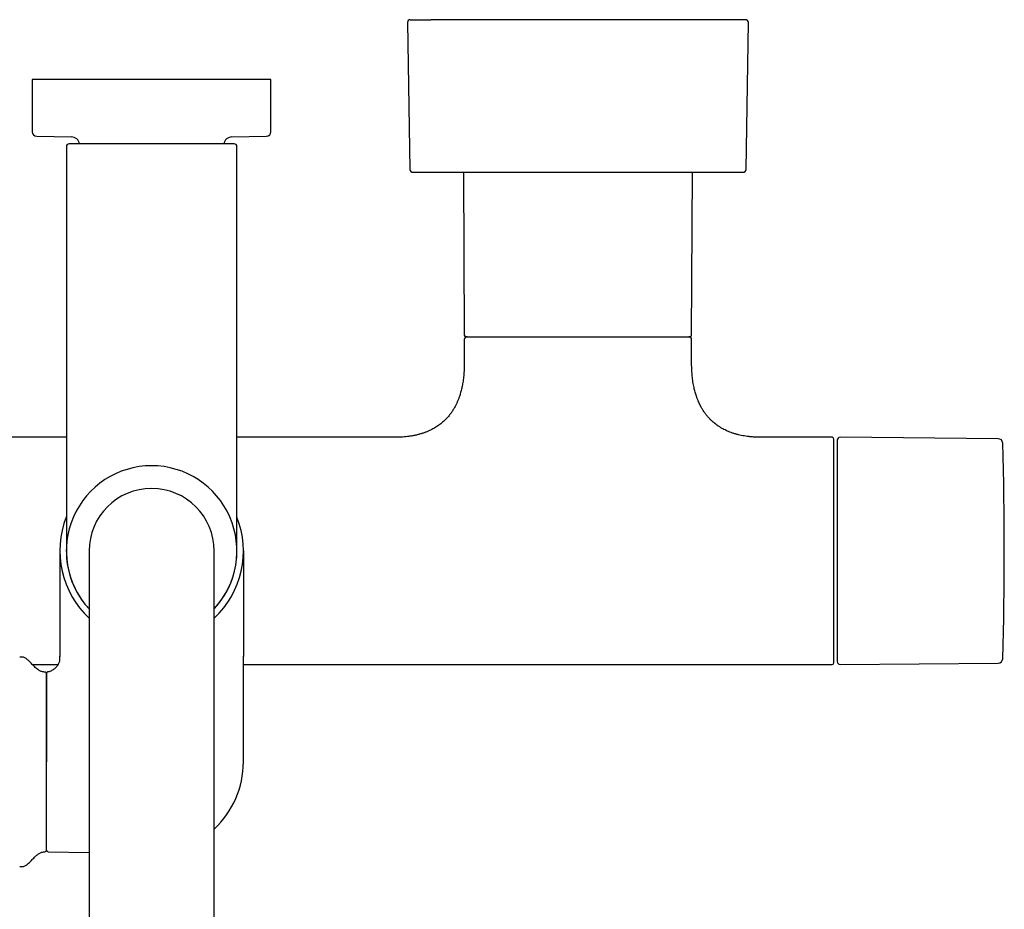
# Model space of a CAD drawing. Header units: millimetres. Extents: x 8 to 1881, y 12 to 2713.
# Tile 6 of 22: x 931 to 1104, y 1194 to 1350. Entities that reach past the tile are written whole.
import ezdxf

# ---------------------------------------------------------------- set-up
doc = ezdxf.new("R2010")
doc.units = ezdxf.units.MM

msp = doc.modelspace()

# ---------------------------------------------------------------- linework, layer by layer
at = {"color": 7, "linetype": 'Continuous', "lineweight": 30}
for p, q in [((999.01, 1349.98), (999.44, 1324.12)), ((1058.56, 1324.12), (1058.99, 1349.98)), ((933, 1339.97), (933, 1330.76)), ((975, 1339.97), (933, 1339.97)), ((975, 1330.76), (975, 1339.97)), ((933.79, 1329.96), (939.88, 1329.85)), ((968.12, 1329.85), (974.21, 1329.96)), ((939, 1328.14), (939, 1283.29)), ((969, 1283.29), (969, 1328.14)), ((1008.87, 1323.63), (1009, 1294.97)), ((1049, 1294.97), (1049.13, 1323.63)), ((1009, 1294.17), (1009, 1289.97)), ((1049, 1289.97), (1049, 1294.17)), ((939, 1276.97), (911.25, 1276.97)), ((996.75, 1276.97), (969, 1276.97)), ((1073.7, 1276.97), (1061.25, 1276.97)), ((1074, 1237.27), (1074, 1276.67)), ((1102.93, 1276.73), (1075.1, 1276.97)), ((937.85, 1256.97), (937.85, 1238.4)), ((943, 1256.97), (943, 1196.97)), ((965, 1196.97), (965, 1256.97)), ((970.15, 1256.97), (970.15, 1238.4)), ((931.21, 1238.27), (930.79, 1238.26)), ((933.04, 1236.97), (937.58, 1236.97)), ((937.85, 1238.44), (937.85, 1238.4)), ((937.85, 1238.4), (937.85, 1238.44)), ((937.85, 1237.83), (937.85, 1238.4)), ((970.15, 1238.4), (970.15, 1238.44)), ((970.15, 1238.4), (970.15, 1238.44)), ((970.15, 1219.83), (970.15, 1238.4)), ((970.15, 1236.97), (1073.7, 1236.97)), ((1075.1, 1236.98), (1102.93, 1237.22)), ((935.5, 1219.83), (935.5, 1235.35)), ((935.5, 1204.3), (935.5, 1219.83)), ((935.79, 1204), (943, 1203.87)), ((930.79, 1201.4), (931.21, 1201.39)), ((943, 1196.97), (943, 894.97)), ((965, 894.97), (965, 1196.97))]:
    msp.add_line(p, q, dxfattribs=at)
for centre, radius, start, end in [((999.51, 1349.99), 0.5, 90, 180.9548), ((1058.49, 1349.99), 0.5, 359.0452, 90), ((933.8, 1330.76), 0.8, 180, 269), ((974.2, 1330.76), 0.8, 271, 0), ((939.5, 1328.14), 0.5, 90, 180), ((939.85, 1328.35), 1.5, 10.875, 89), ((968.15, 1328.35), 1.5, 91, 169.1132), ((968.5, 1328.14), 0.5, 0, 90), ((999.94, 1324.13), 0.5, 180.956, 270), ((1058.06, 1324.13), 0.5, 270, 359.044), ((1009.3, 1294.97), 0.3, 180.25, 270), ((1009.5, 1294.17), 0.5, 90, 180), ((1048.5, 1294.17), 0.5, 0, 90), ((1048.7, 1294.97), 0.3, 270, 359.75), ((1073.7, 1276.67), 0.3, 360, 90), ((1075.1, 1276.47), 0.5, 89.5, 180), ((1102.92, 1275.93), 0.8, 1.673, 89.5), ((454.01, 1256.97), 649.99, 358.32705, 1.67295), ((954, 1256.97), 15, 90, 222.8334), ((954, 1256.97), 15, 317.1666, 90), ((954, 1256.97), 11, 90, 180), ((954, 1256.97), 11, 0, 90), ((954, 1256.97), 16.15, 158.2951, 227.0692), ((954, 1256.97), 16.15, 312.9308, 21.6926), ((954, 1256.97), 15.01, 179.0909, 222.869), ((954, 1256.97), 15.01, 317.131, 1.22), ((931.23, 1237.27), 1, 61.7897, 91), ((1073.7, 1237.27), 0.3, 270, 0), ((1075.1, 1237.48), 0.5, 180, 270.5), ((1102.92, 1238.02), 0.8, 270.5, 358.327), ((935.2, 1235.35), 0.3, 0, 90.8412), ((954, 1219.83), 16.15, 312.9308, 0), ((935.2, 1204.31), 0.3, 269.1588, 0), ((935.8, 1204.3), 0.3, 180, 269), ((931.23, 1202.39), 1, 269, 298.2103)]:
    msp.add_arc(centre, radius, start, end, dxfattribs=at)
for points, knots in [([(999.51, 1350.49), (999.51, 1350.49), (999.51, 1350.49), (999.53, 1350.49), (999.57, 1350.49), (999.64, 1350.49), (999.73, 1350.49), (999.85, 1350.49), (1000.01, 1350.49), (1000.19, 1350.49), (1000.4, 1350.49), (1000.64, 1350.49), (1000.9, 1350.49), (1001.22, 1350.49), (1001.6, 1350.49), (1002.06, 1350.49), (1002.56, 1350.49), (1002.93, 1350.49), (1003.12, 1350.49)], [0, 0, 0, 0, 0.015178, 0.072816, 0.130481, 0.188222, 0.246085, 0.30826, 0.370311, 0.432299, 0.494282, 0.556322, 0.618477, 0.678036, 0.758534, 0.83894, 0.919385, 1, 1, 1, 1]), ([(1058.49, 1350.49), (1058.49, 1350.49), (1058.49, 1350.49), (1058.46, 1350.49), (1058.4, 1350.49), (1058.31, 1350.49), (1058.18, 1350.49), (1058.01, 1350.49), (1057.81, 1350.49), (1057.57, 1350.49), (1057.29, 1350.49), (1056.94, 1350.49), (1056.53, 1350.49), (1056.06, 1350.49), (1055.56, 1350.49), (1055.04, 1350.49), (1054.52, 1350.49), (1054, 1350.49), (1053.46, 1350.49), (1052.9, 1350.49), (1052.3, 1350.49), (1051.69, 1350.49), (1051.08, 1350.49), (1050.46, 1350.49), (1049.82, 1350.49), (1049.17, 1350.49), (1048.49, 1350.49), (1047.8, 1350.49), (1047.03, 1350.49), (1046.16, 1350.49), (1045.18, 1350.49), (1044.17, 1350.49), (1043.24, 1350.49), (1042.38, 1350.49), (1041.6, 1350.49), (1040.82, 1350.49), (1040.02, 1350.49), (1039.21, 1350.49), (1038.39, 1350.49), (1037.43, 1350.49), (1036.33, 1350.49), (1035.1, 1350.49), (1033.87, 1350.49), (1032.75, 1350.49), (1031.77, 1350.49), (1030.92, 1350.49), (1030.07, 1350.49), (1029.22, 1350.49), (1028.37, 1350.49), (1027.52, 1350.49), (1026.62, 1350.49), (1025.66, 1350.49), (1024.65, 1350.49), (1023.65, 1350.49), (1022.66, 1350.49), (1021.67, 1350.49), (1020.63, 1350.49), (1019.53, 1350.49), (1018.39, 1350.49), (1017.26, 1350.49), (1016.16, 1350.49), (1015.14, 1350.49), (1014.2, 1350.49), (1013.35, 1350.49), (1012.52, 1350.49), (1011.71, 1350.49), (1010.91, 1350.49), (1010.16, 1350.49), (1009.44, 1350.49), (1008.77, 1350.49), (1008.11, 1350.49), (1007.48, 1350.49), (1006.86, 1350.49), (1006.27, 1350.49), (1005.65, 1350.49), (1005, 1350.49), (1004.33, 1350.49), (1003.7, 1350.49), (1003.31, 1350.49), (1003.12, 1350.49)], [0, 0, 0, 0, 0.008041, 0.018968, 0.029917, 0.042965, 0.055982, 0.068982, 0.081982, 0.094997, 0.108041, 0.123694, 0.139307, 0.154904, 0.170514, 0.186163, 0.198939, 0.211684, 0.224414, 0.237144, 0.249887, 0.262659, 0.274431, 0.286178, 0.297912, 0.309644, 0.321385, 0.333146, 0.344421, 0.35966, 0.374879, 0.390105, 0.40536, 0.416463, 0.427545, 0.438615, 0.449684, 0.46076, 0.471854, 0.483463, 0.499617, 0.515748, 0.531886, 0.548061, 0.559013, 0.569943, 0.580857, 0.591767, 0.602681, 0.613608, 0.624557, 0.637605, 0.650622, 0.663623, 0.676622, 0.689637, 0.702681, 0.718335, 0.733947, 0.749545, 0.765155, 0.780804, 0.793579, 0.806324, 0.819054, 0.831784, 0.844527, 0.857299, 0.869071, 0.880818, 0.892552, 0.904284, 0.916025, 0.927786, 0.93906, 0.954298, 0.969518, 0.984743, 1, 1, 1, 1]), ([(968.5, 1328.64), (968.5, 1328.64), (968.49, 1328.64), (968.44, 1328.64), (968.37, 1328.64), (968.26, 1328.64), (968.12, 1328.64), (967.94, 1328.64), (967.73, 1328.64), (967.5, 1328.64), (967.26, 1328.64), (967.01, 1328.64), (966.74, 1328.64), (966.45, 1328.64), (966.11, 1328.64), (965.72, 1328.64), (965.26, 1328.64), (964.77, 1328.64), (964.26, 1328.64), (963.71, 1328.64), (963.15, 1328.64), (962.55, 1328.64), (961.94, 1328.64), (961.31, 1328.64), (960.67, 1328.64), (960.01, 1328.64), (959.32, 1328.64), (958.58, 1328.64), (957.82, 1328.64), (957.04, 1328.64), (956.27, 1328.64), (955.51, 1328.64), (954.76, 1328.64), (954.03, 1328.64), (953.34, 1328.64), (952.67, 1328.64), (952.02, 1328.64), (951.35, 1328.64), (950.67, 1328.64), (949.99, 1328.64), (949.32, 1328.64), (948.7, 1328.64), (948.12, 1328.64), (947.59, 1328.64), (947.07, 1328.64), (946.56, 1328.64), (946.02, 1328.64), (945.45, 1328.64), (944.85, 1328.64), (944.29, 1328.64), (943.74, 1328.64), (943.23, 1328.64), (942.74, 1328.64), (942.28, 1328.64), (941.86, 1328.64), (941.47, 1328.64), (941.12, 1328.64), (940.8, 1328.64), (940.5, 1328.64), (940.24, 1328.64), (940, 1328.64), (939.82, 1328.64), (939.67, 1328.64), (939.57, 1328.64), (939.51, 1328.64), (939.5, 1328.64), (939.5, 1328.64)], [0, 0, 0, 0, 0.014579, 0.029126, 0.043671, 0.058246, 0.073705, 0.089124, 0.104541, 0.119991, 0.13288, 0.145736, 0.158579, 0.171432, 0.184313, 0.200762, 0.217164, 0.233563, 0.250003, 0.266452, 0.282854, 0.299253, 0.315693, 0.331797, 0.347858, 0.363916, 0.380013, 0.397675, 0.415293, 0.432921, 0.450093, 0.466729, 0.483349, 0.5, 0.514581, 0.529129, 0.543674, 0.558246, 0.573705, 0.589124, 0.604541, 0.619991, 0.63288, 0.645736, 0.658579, 0.671432, 0.684313, 0.700762, 0.717164, 0.733563, 0.750003, 0.766452, 0.782854, 0.799253, 0.815693, 0.831797, 0.847858, 0.863916, 0.880013, 0.897675, 0.915293, 0.932921, 0.950092, 0.966726, 0.983347, 1, 1, 1, 1]), ([(999.93, 1323.63), (999.93, 1323.63), (999.94, 1323.63), (1000.02, 1323.63), (1000.15, 1323.63), (1000.32, 1323.63), (1000.55, 1323.63), (1000.82, 1323.63), (1001.15, 1323.63), (1001.52, 1323.63), (1001.94, 1323.63), (1002.41, 1323.63), (1002.92, 1323.63), (1003.3, 1323.63), (1003.49, 1323.63)], [0, 0, 0, 0, 0.083022, 0.165981, 0.24902, 0.332688, 0.416299, 0.5, 0.583668, 0.667279, 0.75098, 0.834002, 0.916961, 1, 1, 1, 1]), ([(1003.49, 1323.63), (1003.66, 1323.63), (1004.01, 1323.63), (1004.58, 1323.63), (1005.18, 1323.63), (1005.81, 1323.63), (1006.48, 1323.63), (1007.16, 1323.63), (1007.87, 1323.63), (1008.61, 1323.63), (1009.38, 1323.63), (1010.19, 1323.63), (1011.02, 1323.63), (1011.88, 1323.63), (1012.76, 1323.63), (1013.65, 1323.63), (1014.57, 1323.63), (1015.49, 1323.63), (1016.44, 1323.63), (1017.4, 1323.63), (1018.39, 1323.63), (1019.4, 1323.63), (1020.42, 1323.63), (1021.45, 1323.63), (1022.49, 1323.63), (1023.53, 1323.63), (1024.57, 1323.63), (1025.62, 1323.63), (1026.68, 1323.63), (1027.74, 1323.63), (1028.82, 1323.63), (1029.89, 1323.63), (1030.97, 1323.63), (1032.03, 1323.63), (1033.09, 1323.63), (1034.13, 1323.63), (1035.17, 1323.63), (1036.2, 1323.63), (1037.23, 1323.63), (1038.26, 1323.63), (1039.27, 1323.63), (1040.27, 1323.63), (1041.25, 1323.63), (1042.2, 1323.63), (1043.13, 1323.63), (1044.05, 1323.63), (1044.95, 1323.63), (1045.83, 1323.63), (1046.69, 1323.63), (1047.54, 1323.63), (1048.35, 1323.63), (1049.14, 1323.63), (1049.89, 1323.63), (1050.61, 1323.63), (1051.3, 1323.63), (1051.97, 1323.63), (1052.61, 1323.63), (1053.22, 1323.63), (1053.8, 1323.63), (1054.34, 1323.63), (1054.85, 1323.63), (1055.32, 1323.63), (1055.75, 1323.63), (1056.15, 1323.63), (1056.51, 1323.63), (1056.84, 1323.63), (1057.13, 1323.63), (1057.38, 1323.63), (1057.6, 1323.63), (1057.77, 1323.63), (1057.91, 1323.63), (1058, 1323.63), (1058.06, 1323.63), (1058.07, 1323.63), (1058.07, 1323.63)], [0, 0, 0, 0, 0.013999, 0.027998, 0.041998, 0.055996, 0.069999, 0.083745, 0.0975, 0.111246, 0.125, 0.138997, 0.152997, 0.166998, 0.180996, 0.194999, 0.208745, 0.2225, 0.236246, 0.25, 0.263997, 0.277997, 0.291998, 0.305996, 0.319999, 0.333745, 0.3475, 0.361246, 0.375, 0.388997, 0.402997, 0.416998, 0.430996, 0.444999, 0.458745, 0.4725, 0.486246, 0.5, 0.513997, 0.527997, 0.541998, 0.555996, 0.569999, 0.583745, 0.5975, 0.611246, 0.625, 0.638997, 0.652997, 0.666998, 0.680996, 0.694999, 0.708745, 0.7225, 0.736246, 0.75, 0.763997, 0.777997, 0.791998, 0.805996, 0.819999, 0.833745, 0.8475, 0.861246, 0.875, 0.888997, 0.902997, 0.916998, 0.930996, 0.944999, 0.958745, 0.972501, 0.986248, 1, 1, 1, 1]), ([(1009.3, 1294.67), (1009.3, 1294.67), (1009.3, 1294.67), (1009.31, 1294.67), (1009.34, 1294.67), (1009.37, 1294.67), (1009.4, 1294.67), (1009.45, 1294.67), (1009.49, 1294.67), (1009.55, 1294.67), (1009.61, 1294.67), (1009.68, 1294.67), (1009.76, 1294.67), (1009.86, 1294.67), (1009.98, 1294.67), (1010.11, 1294.67), (1010.25, 1294.67), (1010.4, 1294.67), (1010.56, 1294.67), (1010.76, 1294.67), (1011.02, 1294.67), (1011.35, 1294.67), (1011.59, 1294.67), (1011.71, 1294.67)], [0, 0, 0, 0, 0.018837, 0.078001, 0.13361, 0.170971, 0.208303, 0.245619, 0.282933, 0.320256, 0.357602, 0.394985, 0.432417, 0.480662, 0.528855, 0.577022, 0.625193, 0.673395, 0.721657, 0.765713, 0.843793, 0.921849, 1, 1, 1, 1]), ([(1011.71, 1294.67), (1011.78, 1294.67), (1011.91, 1294.67), (1012.13, 1294.67), (1012.35, 1294.67), (1012.58, 1294.67), (1012.81, 1294.67), (1013.06, 1294.67), (1013.38, 1294.67), (1013.78, 1294.67), (1014.15, 1294.67), (1014.41, 1294.67), (1014.57, 1294.67), (1014.73, 1294.67), (1014.88, 1294.67), (1015.12, 1294.67), (1015.43, 1294.67), (1015.82, 1294.67), (1016.22, 1294.67), (1016.64, 1294.67), (1017.06, 1294.67), (1017.5, 1294.67), (1017.95, 1294.67), (1018.4, 1294.67), (1018.86, 1294.67), (1019.33, 1294.67), (1019.82, 1294.67), (1020.32, 1294.67), (1020.87, 1294.67), (1021.45, 1294.67), (1022.08, 1294.67), (1022.72, 1294.67), (1023.38, 1294.67), (1024.06, 1294.67), (1024.76, 1294.67), (1025.47, 1294.67), (1026.19, 1294.67), (1026.93, 1294.67), (1027.68, 1294.67), (1028.44, 1294.67), (1029.21, 1294.67), (1029.98, 1294.67), (1030.76, 1294.67), (1031.55, 1294.67), (1032.33, 1294.67), (1033.12, 1294.67), (1033.96, 1294.67), (1034.84, 1294.67), (1035.77, 1294.67), (1036.68, 1294.67), (1037.57, 1294.67), (1038.4, 1294.67), (1039.16, 1294.67), (1039.85, 1294.67), (1040.53, 1294.67), (1041.18, 1294.67), (1041.81, 1294.67), (1042.41, 1294.67), (1042.99, 1294.67), (1043.54, 1294.67), (1044.07, 1294.67), (1044.56, 1294.67), (1045.03, 1294.67), (1045.47, 1294.67), (1045.88, 1294.67), (1046.26, 1294.67), (1046.61, 1294.67), (1046.93, 1294.67), (1047.22, 1294.67), (1047.47, 1294.67), (1047.69, 1294.67), (1047.87, 1294.67), (1048.03, 1294.67), (1048.18, 1294.67), (1048.3, 1294.67), (1048.41, 1294.67), (1048.5, 1294.67), (1048.58, 1294.67), (1048.64, 1294.67), (1048.68, 1294.67), (1048.7, 1294.67), (1048.7, 1294.67), (1048.7, 1294.67)], [0, 0, 0, 0, 0.00807, 0.016132, 0.024191, 0.03225, 0.040312, 0.048383, 0.057252, 0.0713, 0.08534, 0.089755, 0.094171, 0.098589, 0.103011, 0.107436, 0.117732, 0.128014, 0.138288, 0.148562, 0.158844, 0.169141, 0.180114, 0.190373, 0.200636, 0.211135, 0.221956, 0.232778, 0.24361, 0.256539, 0.269465, 0.282403, 0.295939, 0.30947, 0.323015, 0.337117, 0.351215, 0.365327, 0.37994, 0.394546, 0.409168, 0.424217, 0.439258, 0.454315, 0.469708, 0.485092, 0.500494, 0.519248, 0.537997, 0.556838, 0.57573, 0.594641, 0.610393, 0.626137, 0.641898, 0.657529, 0.673151, 0.688791, 0.704183, 0.719567, 0.734969, 0.750018, 0.765059, 0.780116, 0.794729, 0.809336, 0.823958, 0.83806, 0.852158, 0.86627, 0.877873, 0.889471, 0.901074, 0.912425, 0.923504, 0.934585, 0.945675, 0.957483, 0.969288, 0.981101, 0.992374, 1, 1, 1, 1]), ([(1009, 1289.97), (1009, 1289.75), (1009, 1289.32), (1008.97, 1288.7), (1008.93, 1288.12), (1008.88, 1287.58), (1008.82, 1287.08), (1008.75, 1286.62), (1008.68, 1286.2), (1008.6, 1285.81), (1008.51, 1285.42), (1008.41, 1285.04), (1008.31, 1284.66), (1008.21, 1284.33), (1008.11, 1284.05), (1008.02, 1283.8), (1007.94, 1283.6), (1007.86, 1283.4), (1007.78, 1283.2), (1007.67, 1282.97), (1007.56, 1282.74), (1007.44, 1282.49), (1007.3, 1282.24), (1007.15, 1281.98), (1006.99, 1281.72), (1006.83, 1281.48), (1006.67, 1281.25), (1006.5, 1281.02), (1006.32, 1280.78), (1006.09, 1280.52), (1005.85, 1280.25), (1005.6, 1279.99), (1005.33, 1279.74), (1005.03, 1279.49), (1004.7, 1279.23), (1004.36, 1278.98), (1004.01, 1278.75), (1003.65, 1278.54), (1003.27, 1278.34), (1002.86, 1278.14), (1002.41, 1277.94), (1001.93, 1277.76), (1001.41, 1277.59), (1000.87, 1277.44), (1000.28, 1277.31), (999.66, 1277.19), (999.04, 1277.1), (998.44, 1277.04), (997.85, 1277), (997.29, 1276.98), (996.92, 1276.98), (996.75, 1276.97)], [0, 0, 0, 0, 0.032604, 0.063069, 0.091507, 0.118023, 0.142712, 0.16527, 0.18623, 0.205663, 0.223634, 0.244884, 0.263876, 0.280708, 0.29546, 0.3082, 0.318984, 0.327858, 0.339273, 0.35104, 0.36446, 0.377265, 0.391657, 0.406665, 0.421571, 0.436387, 0.449597, 0.462825, 0.477597, 0.494509, 0.513563, 0.530047, 0.547881, 0.567094, 0.58773, 0.609845, 0.628936, 0.649103, 0.670404, 0.692909, 0.716699, 0.741863, 0.768505, 0.796156, 0.825451, 0.856517, 0.889493, 0.916839, 0.94553, 0.975646, 1, 1, 1, 1]), ([(1061.25, 1276.98), (1061.06, 1276.98), (1060.66, 1276.98), (1060.05, 1277.01), (1059.42, 1277.05), (1058.82, 1277.12), (1058.26, 1277.21), (1057.74, 1277.3), (1057.21, 1277.42), (1056.7, 1277.56), (1056.19, 1277.72), (1055.72, 1277.89), (1055.28, 1278.07), (1054.88, 1278.26), (1054.47, 1278.48), (1054.05, 1278.72), (1053.64, 1278.98), (1053.27, 1279.25), (1052.94, 1279.51), (1052.62, 1279.79), (1052.3, 1280.1), (1051.97, 1280.45), (1051.69, 1280.77), (1051.47, 1281.05), (1051.29, 1281.29), (1051.12, 1281.54), (1050.96, 1281.79), (1050.82, 1282.03), (1050.71, 1282.22), (1050.63, 1282.37), (1050.57, 1282.47), (1050.52, 1282.57), (1050.47, 1282.67), (1050.42, 1282.78), (1050.37, 1282.87), (1050.34, 1282.95), (1050.3, 1283.04), (1050.25, 1283.14), (1050.19, 1283.28), (1050.11, 1283.46), (1050.03, 1283.68), (1049.93, 1283.93), (1049.83, 1284.23), (1049.72, 1284.57), (1049.61, 1284.93), (1049.51, 1285.33), (1049.41, 1285.75), (1049.32, 1286.22), (1049.23, 1286.73), (1049.16, 1287.25), (1049.1, 1287.76), (1049.06, 1288.26), (1049.03, 1288.8), (1049, 1289.38), (1049, 1289.77), (1049, 1289.97)], [0, 0, 0, 0, 0.02705, 0.059551, 0.090343, 0.119531, 0.147213, 0.173482, 0.198426, 0.225958, 0.251914, 0.276402, 0.299519, 0.321352, 0.341976, 0.367904, 0.391902, 0.414075, 0.434506, 0.453281, 0.476995, 0.500495, 0.523838, 0.538636, 0.553405, 0.568156, 0.5829, 0.596976, 0.609181, 0.615474, 0.621093, 0.626075, 0.631624, 0.638037, 0.64343, 0.647414, 0.651017, 0.656782, 0.664379, 0.673837, 0.685191, 0.69849, 0.71379, 0.731162, 0.750689, 0.770097, 0.791396, 0.81468, 0.840054, 0.867634, 0.890936, 0.915748, 0.942143, 0.970199, 1, 1, 1, 1]), ([(939, 1283.29), (939, 1283.04), (939, 1282.52), (939, 1281.75), (939, 1280.98), (939, 1280.22), (939, 1279.45), (939, 1278.68), (939, 1277.8), (939, 1276.81), (939, 1275.72), (939, 1274.66), (939, 1273.68), (939, 1272.78), (939, 1271.98), (939, 1271.18), (939, 1270.4), (939, 1269.64), (939, 1268.83), (939, 1267.99), (939, 1267.12), (939, 1266.28), (939, 1265.46), (939, 1264.68), (939, 1263.92), (939, 1263.2), (939, 1262.52), (939, 1261.87), (939, 1261.29), (939, 1260.79), (939, 1260.34), (939, 1259.92), (939, 1259.52), (939, 1259.16), (939, 1258.83), (939, 1258.53), (939, 1258.26), (939, 1258.02), (939, 1257.81), (939, 1257.61), (939, 1257.45), (939, 1257.29), (939, 1257.16), (939, 1257.05), (939, 1256.99), (939, 1256.98), (939, 1256.97)], [0, 0, 0, 0, 0.01867, 0.037306, 0.055923, 0.074537, 0.093165, 0.111822, 0.131345, 0.158512, 0.18564, 0.21278, 0.23998, 0.261464, 0.282899, 0.304307, 0.325714, 0.347144, 0.368622, 0.394946, 0.421201, 0.447432, 0.473683, 0.5, 0.526324, 0.55258, 0.57881, 0.605062, 0.631378, 0.652862, 0.674297, 0.695705, 0.717112, 0.738542, 0.76002, 0.779817, 0.799573, 0.819306, 0.839035, 0.858779, 0.878558, 0.897517, 0.923144, 0.948738, 0.974343, 1, 1, 1, 1]), ([(969, 1256.97), (969, 1256.98), (969, 1256.98), (969, 1257.01), (969, 1257.07), (969, 1257.15), (969, 1257.25), (969, 1257.38), (969, 1257.52), (969, 1257.69), (969, 1257.88), (969, 1258.08), (969, 1258.31), (969, 1258.55), (969, 1258.83), (969, 1259.16), (969, 1259.52), (969, 1259.92), (969, 1260.34), (969, 1260.79), (969, 1261.29), (969, 1261.87), (969, 1262.52), (969, 1263.2), (969, 1263.92), (969, 1264.63), (969, 1265.33), (969, 1266), (969, 1266.69), (969, 1267.41), (969, 1268.14), (969, 1268.85), (969, 1269.53), (969, 1270.18), (969, 1270.85), (969, 1271.52), (969, 1272.21), (969, 1272.9), (969, 1273.62), (969, 1274.37), (969, 1275.14), (969, 1275.92), (969, 1276.71), (969, 1277.5), (969, 1278.29), (969, 1279.16), (969, 1280.12), (969, 1281.17), (969, 1282.23), (969, 1282.94), (969, 1283.29)], [0, 0, 0, 0, 0.018667, 0.0373, 0.055916, 0.07453, 0.09316, 0.11182, 0.131339, 0.149453, 0.167544, 0.185628, 0.20372, 0.221833, 0.239982, 0.261459, 0.282889, 0.304296, 0.325704, 0.347138, 0.368623, 0.394939, 0.42119, 0.44742, 0.473675, 0.5, 0.521936, 0.543822, 0.565683, 0.587546, 0.609436, 0.63138, 0.649792, 0.668168, 0.686521, 0.704868, 0.723223, 0.741603, 0.760022, 0.779812, 0.799563, 0.819295, 0.839024, 0.858772, 0.878558, 0.897516, 0.923139, 0.948733, 0.974339, 1, 1, 1, 1]), ([(1074.6, 1276.47), (1074.6, 1276.47), (1074.6, 1276.46), (1074.6, 1276.43), (1074.6, 1276.37), (1074.6, 1276.29), (1074.6, 1276.19), (1074.6, 1276.07), (1074.6, 1275.94), (1074.6, 1275.8), (1074.6, 1275.65), (1074.6, 1275.48), (1074.6, 1275.3), (1074.6, 1275.07), (1074.6, 1274.8), (1074.6, 1274.47), (1074.6, 1274.1), (1074.6, 1273.71), (1074.6, 1273.26), (1074.6, 1272.73), (1074.6, 1272.11), (1074.6, 1271.46), (1074.6, 1270.81), (1074.6, 1270.18), (1074.6, 1269.58), (1074.6, 1268.95), (1074.6, 1268.31), (1074.6, 1267.69), (1074.6, 1267.09), (1074.6, 1266.52), (1074.6, 1265.94), (1074.6, 1265.36), (1074.6, 1264.76), (1074.6, 1264.14), (1074.6, 1263.49), (1074.6, 1262.82), (1074.6, 1262.14), (1074.6, 1261.46), (1074.6, 1260.78), (1074.6, 1260.07), (1074.6, 1259.32), (1074.6, 1258.54), (1074.6, 1257.76), (1074.6, 1257.01), (1074.6, 1256.31), (1074.6, 1255.64), (1074.6, 1254.98), (1074.6, 1254.32), (1074.6, 1253.65), (1074.6, 1253.02), (1074.6, 1252.44), (1074.6, 1251.9), (1074.6, 1251.37), (1074.6, 1250.84), (1074.6, 1250.32), (1074.6, 1249.72), (1074.6, 1249.07), (1074.6, 1248.35), (1074.6, 1247.66), (1074.6, 1246.97), (1074.6, 1246.24), (1074.6, 1245.47), (1074.6, 1244.68), (1074.6, 1243.91), (1074.6, 1243.23), (1074.6, 1242.63), (1074.6, 1242.09), (1074.6, 1241.59), (1074.6, 1241.11), (1074.6, 1240.68), (1074.6, 1240.3), (1074.6, 1239.97), (1074.6, 1239.66), (1074.6, 1239.37), (1074.6, 1239.1), (1074.6, 1238.84), (1074.6, 1238.59), (1074.6, 1238.37), (1074.6, 1238.17), (1074.6, 1238), (1074.6, 1237.85), (1074.6, 1237.72), (1074.6, 1237.61), (1074.6, 1237.54), (1074.6, 1237.49), (1074.6, 1237.48), (1074.6, 1237.48)], [0, 0, 0, 0, 0.010887, 0.021753, 0.032611, 0.043473, 0.054353, 0.065669, 0.074726, 0.083772, 0.092814, 0.10186, 0.110917, 0.119992, 0.132874, 0.145727, 0.158569, 0.171424, 0.184312, 0.200752, 0.217151, 0.233552, 0.249999, 0.263157, 0.276282, 0.289397, 0.302525, 0.315689, 0.326427, 0.337142, 0.347845, 0.358549, 0.369267, 0.38001, 0.391552, 0.403069, 0.414577, 0.426092, 0.437627, 0.448756, 0.461566, 0.474363, 0.487167, 0.5, 0.510885, 0.521751, 0.532609, 0.543472, 0.554353, 0.565669, 0.574726, 0.583772, 0.592814, 0.60186, 0.610917, 0.619992, 0.632874, 0.645727, 0.658569, 0.671424, 0.684312, 0.700752, 0.717151, 0.733552, 0.749999, 0.763157, 0.776282, 0.789397, 0.802525, 0.815689, 0.826427, 0.837142, 0.847845, 0.858549, 0.869267, 0.88001, 0.891552, 0.903069, 0.914577, 0.926092, 0.937627, 0.948757, 0.961568, 0.974365, 0.987169, 1, 1, 1, 1]), ([(935.2, 1235.65), (935.12, 1235.65), (934.95, 1235.66), (934.7, 1235.72), (934.44, 1235.81), (934.2, 1235.94), (933.94, 1236.12), (933.67, 1236.34), (933.39, 1236.6), (933.14, 1236.87), (932.89, 1237.13), (932.66, 1237.37), (932.43, 1237.61), (932.19, 1237.82), (931.95, 1238.01), (931.78, 1238.1), (931.7, 1238.15)], [0, 0, 0, 0, 0.052737, 0.114124, 0.175674, 0.238301, 0.302402, 0.388497, 0.476288, 0.564429, 0.642265, 0.718798, 0.793742, 0.866961, 0.938612, 1, 1, 1, 1]), ([(935.74, 1235.69), (935.84, 1235.71), (936.03, 1235.76), (936.32, 1235.87), (936.59, 1236.01), (936.85, 1236.19), (937.1, 1236.38), (937.31, 1236.6), (937.5, 1236.83), (937.65, 1237.06), (937.76, 1237.31), (937.84, 1237.57), (937.85, 1237.74), (937.85, 1237.83)], [0, 0, 0, 0, 0.09167, 0.186403, 0.283305, 0.381307, 0.479282, 0.576145, 0.665615, 0.752699, 0.83717, 0.919294, 1, 1, 1, 1]), ([(935.74, 1235.69), (935.71, 1235.68), (935.63, 1235.66), (935.55, 1235.57), (935.51, 1235.48), (935.5, 1235.42), (935.5, 1235.4)], [0, 0, 0, 0, 0.278879, 0.569719, 0.792717, 1, 1, 1, 1]), ([(935.5, 1235.4), (935.5, 1235.39), (935.5, 1235.38), (935.5, 1235.31), (935.5, 1235.2), (935.5, 1235.04), (935.5, 1234.84), (935.5, 1234.6), (935.5, 1234.32), (935.5, 1234), (935.5, 1233.64), (935.5, 1233.24), (935.5, 1232.8), (935.5, 1232.32), (935.5, 1231.81), (935.5, 1231.26), (935.5, 1230.68), (935.5, 1230.07), (935.5, 1229.42), (935.5, 1228.76), (935.5, 1228.06), (935.5, 1227.34), (935.5, 1226.6), (935.5, 1225.84), (935.5, 1225.04), (935.5, 1224.2), (935.5, 1223.31), (935.5, 1222.41), (935.5, 1221.5), (935.5, 1220.89), (935.5, 1220.59)], [0, 0, 0, 0, 0.035115, 0.070236, 0.105361, 0.140488, 0.175615, 0.210114, 0.244613, 0.279111, 0.313608, 0.348809, 0.38401, 0.41921, 0.454411, 0.489611, 0.52481, 0.56001, 0.59521, 0.63041, 0.66561, 0.700809, 0.736009, 0.771209, 0.806408, 0.845127, 0.883845, 0.922563, 0.961282, 1, 1, 1, 1]), ([(935.5, 1220.59), (935.5, 1220.45), (935.5, 1220.19), (935.5, 1219.94), (935.5, 1219.83)], [0, 0, 0, 0, 0.559978, 1, 1, 1, 1]), ([(931.7, 1201.51), (931.79, 1201.56), (931.97, 1201.67), (932.24, 1201.87), (932.5, 1202.11), (932.75, 1202.37), (933, 1202.64), (933.26, 1202.91), (933.5, 1203.16), (933.74, 1203.37), (933.97, 1203.55), (934.2, 1203.71), (934.44, 1203.85), (934.7, 1203.94), (934.95, 1204), (935.12, 1204), (935.2, 1204)], [0, 0, 0, 0, 0.06851, 0.146831, 0.227079, 0.309359, 0.393417, 0.478829, 0.564655, 0.631473, 0.697152, 0.761367, 0.8241, 0.885749, 0.947229, 1, 1, 1, 1])]:
    msp.add_open_spline(points, degree=3, knots=knots, dxfattribs=at)

doc.saveas('drawing.dxf')
